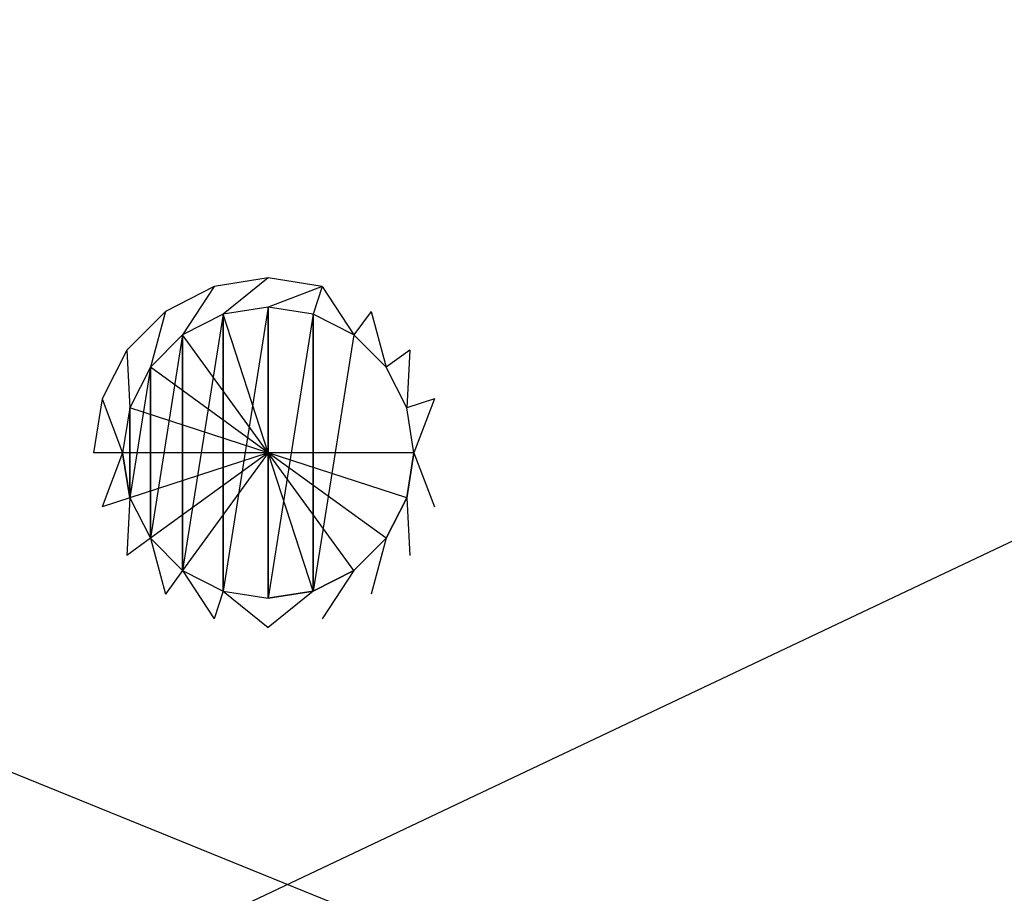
# Model space of a CAD drawing. Extents: x 0 to 1.9, y -0.9 to 0.
# Tile 3 of 6: x 0.89 to 1.14, y -0.45 to -0.23. Entities that reach past the tile are written whole.
import ezdxf

# ---------------------------------------------------------------- set-up
doc = ezdxf.new("R2010")
doc.units = 0
for name, color, linetype in [('L10_VERKLEIDUNG_BA199SUB2V_2___', 7, 'CONTINUOUS'), ('L12_VERTIEFUNG90___REPLACEMTFOR', 7, 'CONTINUOUS'), ('L13_ABLAUF75____REPLACEMTFOREMP', 7, 'CONTINUOUS'), ('L3_WANNENKORPUS_BA199SUB2V_2___', 7, 'CONTINUOUS')]:
    doc.layers.add(name, color=color, linetype=linetype)

msp = doc.modelspace()

# ---------------------------------------------------------------- linework, layer by layer
at = {"layer": 'L10_VERKLEIDUNG_BA199SUB2V_2___', "color": 8}
for points, invisible_edges in [([(1.9, 0), (0, -0.9), (0, 0), (1.9, 0)], 13), ([(0, -0.9), (1.9, 0), (1.9, -0.9), (0, -0.9)], 14)]:
    msp.add_3dface(points, dxfattribs=dict(at, invisible_edges=invisible_edges))
at = {"layer": 'L12_VERTIEFUNG90___REPLACEMTFOR', "color": 8}
for points, invisible_edges in [([(0.938412, -0.300859, 0.125), (0.95, -0.291524, 0.126), (0.936094, -0.293726, 0.126), (0.938412, -0.300859, 0.125)], 13), ([(0.95, -0.291524, 0.126), (0.938412, -0.300859, 0.125), (0.95, -0.299024, 0.125), (0.95, -0.291524, 0.126)], 14), ([(0.95, -0.299024, 0.125), (0.963906, -0.293726, 0.126), (0.95, -0.291524, 0.126), (0.95, -0.299024, 0.125)], 13), ([(0.927958, -0.306185, 0.125), (0.936094, -0.293726, 0.126), (0.92355, -0.300118, 0.126), (0.927958, -0.306185, 0.125)], 13), ([(0.936094, -0.293726, 0.126), (0.927958, -0.306185, 0.125), (0.938412, -0.300859, 0.125), (0.936094, -0.293726, 0.126)], 14), ([(0.963906, -0.293726, 0.126), (0.95, -0.299024, 0.125), (0.961588, -0.300859, 0.125), (0.963906, -0.293726, 0.126)], 14), ([(0.972042, -0.306185, 0.125), (0.963906, -0.293726, 0.126), (0.961588, -0.300859, 0.125), (0.972042, -0.306185, 0.125)], 13), ([(0.963906, -0.293726, 0.126), (0.972042, -0.306185, 0.125), (0.97645, -0.300118, 0.126), (0.963906, -0.293726, 0.126)], 14), ([(0.938412, -0.300859, 0.125), (0.938412, -0.372188, 0.125), (0.95, -0.299024, 0.125), (0.938412, -0.300859, 0.125)], 10), ([(0.95, -0.299024, 0.125), (0.938412, -0.372188, 0.125), (0.95, -0.374024, 0.125), (0.95, -0.299024, 0.125)], 13), ([(0.95, -0.299024, 0.125), (0.95, -0.374024, 0.125), (0.961588, -0.300859, 0.125), (0.95, -0.299024, 0.125)], 10), ([(0.919662, -0.314482, 0.125), (0.92355, -0.300118, 0.126), (0.913594, -0.310073, 0.126), (0.919662, -0.314482, 0.125)], 13), ([(0.92355, -0.300118, 0.126), (0.919662, -0.314482, 0.125), (0.927958, -0.306185, 0.125), (0.92355, -0.300118, 0.126)], 14), ([(0.927958, -0.306185, 0.125), (0.927958, -0.366862, 0.125), (0.938412, -0.300859, 0.125), (0.927958, -0.306185, 0.125)], 10), ([(0.938412, -0.300859, 0.125), (0.927958, -0.366862, 0.125), (0.938412, -0.372188, 0.125), (0.938412, -0.300859, 0.125)], 13), ([(0.961588, -0.300859, 0.125), (0.95, -0.374024, 0.125), (0.961588, -0.372188, 0.125), (0.961588, -0.300859, 0.125)], 13), ([(0.961588, -0.300859, 0.125), (0.961588, -0.372188, 0.125), (0.972042, -0.306185, 0.125), (0.961588, -0.300859, 0.125)], 10), ([(0.980338, -0.314482, 0.125), (0.97645, -0.300118, 0.126), (0.972042, -0.306185, 0.125), (0.980338, -0.314482, 0.125)], 13), ([(0.97645, -0.300118, 0.126), (0.980338, -0.314482, 0.125), (0.986406, -0.310073, 0.126), (0.97645, -0.300118, 0.126)], 14), ([(0.919662, -0.314482, 0.125), (0.919662, -0.358566, 0.125), (0.927958, -0.306185, 0.125), (0.919662, -0.314482, 0.125)], 10), ([(0.927958, -0.306185, 0.125), (0.919662, -0.358566, 0.125), (0.927958, -0.366862, 0.125), (0.927958, -0.306185, 0.125)], 13), ([(0.972042, -0.306185, 0.125), (0.961588, -0.372188, 0.125), (0.972042, -0.366862, 0.125), (0.972042, -0.306185, 0.125)], 15), ([(0.972042, -0.306185, 0.125), (0.972042, -0.366862, 0.125), (0.980338, -0.314482, 0.125), (0.972042, -0.306185, 0.125)], 15), ([(0.914335, -0.324935, 0.125), (0.913594, -0.310073, 0.126), (0.907202, -0.322618, 0.126), (0.914335, -0.324935, 0.125)], 13), ([(0.913594, -0.310073, 0.126), (0.914335, -0.324935, 0.125), (0.919662, -0.314482, 0.125), (0.913594, -0.310073, 0.126)], 14), ([(0.985665, -0.324935, 0.125), (0.986406, -0.310073, 0.126), (0.980338, -0.314482, 0.125), (0.985665, -0.324935, 0.125)], 13), ([(0.986406, -0.310073, 0.126), (0.985665, -0.324935, 0.125), (0.992798, -0.322618, 0.126), (0.986406, -0.310073, 0.126)], 14), ([(0.914335, -0.324935, 0.125), (0.914335, -0.348112, 0.125), (0.919662, -0.314482, 0.125), (0.914335, -0.324935, 0.125)], 10), ([(0.919662, -0.314482, 0.125), (0.914335, -0.348112, 0.125), (0.919662, -0.358566, 0.125), (0.919662, -0.314482, 0.125)], 13), ([(0.980338, -0.314482, 0.125), (0.972042, -0.366862, 0.125), (0.980338, -0.358566, 0.125), (0.980338, -0.314482, 0.125)], 15), ([(0.980338, -0.314482, 0.125), (0.980338, -0.358566, 0.125), (0.985665, -0.324935, 0.125), (0.980338, -0.314482, 0.125)], 15), ([(0.9125, -0.336524, 0.125), (0.907202, -0.322618, 0.126), (0.905, -0.336524, 0.126), (0.9125, -0.336524, 0.125)], 13), ([(0.907202, -0.322618, 0.126), (0.9125, -0.336524, 0.125), (0.914335, -0.324935, 0.125), (0.907202, -0.322618, 0.126)], 14), ([(0.9875, -0.336524, 0.125), (0.992798, -0.322618, 0.126), (0.985665, -0.324935, 0.125), (0.9875, -0.336524, 0.125)], 13), ([(0.992798, -0.322618, 0.126), (0.9875, -0.336524, 0.125), (0.995, -0.336524, 0.126), (0.992798, -0.322618, 0.126)], 14), ([(0.914335, -0.348112, 0.125), (0.914335, -0.324935, 0.125), (0.9125, -0.336524, 0.125), (0.914335, -0.348112, 0.125)], 13), ([(0.985665, -0.324935, 0.125), (0.980338, -0.358566, 0.125), (0.985665, -0.348112, 0.125), (0.985665, -0.324935, 0.125)], 15), ([(0.985665, -0.324935, 0.125), (0.985665, -0.348112, 0.125), (0.9875, -0.336524, 0.125), (0.985665, -0.324935, 0.125)], 15), ([(0.907202, -0.350429, 0.126), (0.9125, -0.336524, 0.125), (0.905, -0.336524, 0.126), (0.907202, -0.350429, 0.126)], 13), ([(0.9125, -0.336524, 0.125), (0.907202, -0.350429, 0.126), (0.914335, -0.348112, 0.125), (0.9125, -0.336524, 0.125)], 14), ([(0.992798, -0.350429, 0.126), (0.9875, -0.336524, 0.125), (0.985665, -0.348112, 0.125), (0.992798, -0.350429, 0.126)], 13), ([(0.9875, -0.336524, 0.125), (0.992798, -0.350429, 0.126), (0.995, -0.336524, 0.126), (0.9875, -0.336524, 0.125)], 14), ([(0.913594, -0.362974, 0.126), (0.914335, -0.348112, 0.125), (0.907202, -0.350429, 0.126), (0.913594, -0.362974, 0.126)], 13), ([(0.914335, -0.348112, 0.125), (0.913594, -0.362974, 0.126), (0.919662, -0.358566, 0.125), (0.914335, -0.348112, 0.125)], 14), ([(0.986406, -0.362974, 0.126), (0.985665, -0.348112, 0.125), (0.980338, -0.358566, 0.125), (0.986406, -0.362974, 0.126)], 13), ([(0.985665, -0.348112, 0.125), (0.986406, -0.362974, 0.126), (0.992798, -0.350429, 0.126), (0.985665, -0.348112, 0.125)], 14), ([(0.92355, -0.372929, 0.126), (0.919662, -0.358566, 0.125), (0.913594, -0.362974, 0.126), (0.92355, -0.372929, 0.126)], 13), ([(0.919662, -0.358566, 0.125), (0.92355, -0.372929, 0.126), (0.927958, -0.366862, 0.125), (0.919662, -0.358566, 0.125)], 14), ([(0.97645, -0.372929, 0.126), (0.980338, -0.358566, 0.125), (0.972042, -0.366862, 0.125), (0.97645, -0.372929, 0.126)], 13), ([(0.980338, -0.358566, 0.125), (0.97645, -0.372929, 0.126), (0.986406, -0.362974, 0.126), (0.980338, -0.358566, 0.125)], 14), ([(0.936094, -0.379321, 0.126), (0.927958, -0.366862, 0.125), (0.92355, -0.372929, 0.126), (0.936094, -0.379321, 0.126)], 13), ([(0.927958, -0.366862, 0.125), (0.936094, -0.379321, 0.126), (0.938412, -0.372188, 0.125), (0.927958, -0.366862, 0.125)], 14), ([(0.963906, -0.379321, 0.126), (0.972042, -0.366862, 0.125), (0.961588, -0.372188, 0.125), (0.963906, -0.379321, 0.126)], 13), ([(0.972042, -0.366862, 0.125), (0.963906, -0.379321, 0.126), (0.97645, -0.372929, 0.126), (0.972042, -0.366862, 0.125)], 14), ([(0.95, -0.381524, 0.126), (0.938412, -0.372188, 0.125), (0.936094, -0.379321, 0.126), (0.95, -0.381524, 0.126)], 13), ([(0.938412, -0.372188, 0.125), (0.95, -0.381524, 0.126), (0.95, -0.374024, 0.125), (0.938412, -0.372188, 0.125)], 14), ([(0.95, -0.381524, 0.126), (0.961588, -0.372188, 0.125), (0.95, -0.374024, 0.125), (0.95, -0.381524, 0.126)], 13), ([(0.961588, -0.372188, 0.125), (0.95, -0.381524, 0.126), (0.963906, -0.379321, 0.126), (0.961588, -0.372188, 0.125)], 14)]:
    msp.add_3dface(points, dxfattribs=dict(at, invisible_edges=invisible_edges))
at = {"layer": 'L13_ABLAUF75____REPLACEMTFOREMP', "color": 8}
for points, invisible_edges in [([(0.95, -0.336524, 0.127), (0.95, -0.299024, 0.126), (0.938412, -0.300859, 0.126), (0.95, -0.336524, 0.127)], 14), ([(0.938412, -0.300859, 0.125), (0.95, -0.299024, 0.126), (0.95, -0.299024, 0.125), (0.938412, -0.300859, 0.125)], 13), ([(0.95, -0.299024, 0.126), (0.938412, -0.300859, 0.125), (0.938412, -0.300859, 0.126), (0.95, -0.299024, 0.126)], 14), ([(0.938412, -0.372188, 0.125), (0.938412, -0.300859, 0.125), (0.95, -0.299024, 0.125), (0.938412, -0.372188, 0.125)], 10), ([(0.938412, -0.372188, 0.125), (0.95, -0.299024, 0.125), (0.95, -0.374024, 0.125), (0.938412, -0.372188, 0.125)], 13), ([(0.961588, -0.300859, 0.126), (0.95, -0.299024, 0.126), (0.95, -0.336524, 0.127), (0.961588, -0.300859, 0.126)], 14), ([(0.95, -0.299024, 0.126), (0.961588, -0.300859, 0.125), (0.95, -0.299024, 0.125), (0.95, -0.299024, 0.126)], 13), ([(0.961588, -0.300859, 0.125), (0.95, -0.299024, 0.126), (0.961588, -0.300859, 0.126), (0.961588, -0.300859, 0.125)], 14), ([(0.95, -0.374024, 0.125), (0.95, -0.299024, 0.125), (0.961588, -0.300859, 0.125), (0.95, -0.374024, 0.125)], 10), ([(0.95, -0.336524, 0.127), (0.938412, -0.300859, 0.126), (0.927958, -0.306185, 0.126), (0.95, -0.336524, 0.127)], 14), ([(0.927958, -0.306185, 0.125), (0.938412, -0.300859, 0.126), (0.938412, -0.300859, 0.125), (0.927958, -0.306185, 0.125)], 13), ([(0.938412, -0.300859, 0.126), (0.927958, -0.306185, 0.125), (0.927958, -0.306185, 0.126), (0.938412, -0.300859, 0.126)], 14), ([(0.927958, -0.366862, 0.125), (0.927958, -0.306185, 0.125), (0.938412, -0.300859, 0.125), (0.927958, -0.366862, 0.125)], 10), ([(0.927958, -0.366862, 0.125), (0.938412, -0.300859, 0.125), (0.938412, -0.372188, 0.125), (0.927958, -0.366862, 0.125)], 13), ([(0.972042, -0.306185, 0.126), (0.961588, -0.300859, 0.126), (0.95, -0.336524, 0.127), (0.972042, -0.306185, 0.126)], 14), ([(0.95, -0.374024, 0.125), (0.961588, -0.300859, 0.125), (0.961588, -0.372188, 0.125), (0.95, -0.374024, 0.125)], 13), ([(0.961588, -0.300859, 0.126), (0.972042, -0.306185, 0.125), (0.961588, -0.300859, 0.125), (0.961588, -0.300859, 0.126)], 13), ([(0.972042, -0.306185, 0.125), (0.961588, -0.300859, 0.126), (0.972042, -0.306185, 0.126), (0.972042, -0.306185, 0.125)], 14), ([(0.961588, -0.372188, 0.125), (0.961588, -0.300859, 0.125), (0.972042, -0.306185, 0.125), (0.961588, -0.372188, 0.125)], 10), ([(0.95, -0.336524, 0.127), (0.927958, -0.306185, 0.126), (0.919662, -0.314482, 0.126), (0.95, -0.336524, 0.127)], 14), ([(0.919662, -0.314482, 0.126), (0.927958, -0.306185, 0.125), (0.919662, -0.314482, 0.125), (0.919662, -0.314482, 0.126)], 13), ([(0.927958, -0.306185, 0.125), (0.919662, -0.314482, 0.126), (0.927958, -0.306185, 0.126), (0.927958, -0.306185, 0.125)], 14), ([(0.919662, -0.358566, 0.125), (0.919662, -0.314482, 0.125), (0.927958, -0.306185, 0.125), (0.919662, -0.358566, 0.125)], 10), ([(0.919662, -0.358566, 0.125), (0.927958, -0.306185, 0.125), (0.927958, -0.366862, 0.125), (0.919662, -0.358566, 0.125)], 13), ([(0.980338, -0.314482, 0.126), (0.972042, -0.306185, 0.126), (0.95, -0.336524, 0.127), (0.980338, -0.314482, 0.126)], 14), ([(0.961588, -0.372188, 0.125), (0.972042, -0.306185, 0.125), (0.972042, -0.366862, 0.125), (0.961588, -0.372188, 0.125)], 15), ([(0.972042, -0.306185, 0.126), (0.980338, -0.314482, 0.125), (0.972042, -0.306185, 0.125), (0.972042, -0.306185, 0.126)], 13), ([(0.980338, -0.314482, 0.125), (0.972042, -0.306185, 0.126), (0.980338, -0.314482, 0.126), (0.980338, -0.314482, 0.125)], 14), ([(0.972042, -0.366862, 0.125), (0.972042, -0.306185, 0.125), (0.980338, -0.314482, 0.125), (0.972042, -0.366862, 0.125)], 15), ([(0.95, -0.336524, 0.127), (0.919662, -0.314482, 0.126), (0.914335, -0.324935, 0.126), (0.95, -0.336524, 0.127)], 14), ([(0.914335, -0.324935, 0.126), (0.919662, -0.314482, 0.125), (0.914335, -0.324935, 0.125), (0.914335, -0.324935, 0.126)], 13), ([(0.919662, -0.314482, 0.125), (0.914335, -0.324935, 0.126), (0.919662, -0.314482, 0.126), (0.919662, -0.314482, 0.125)], 14), ([(0.914335, -0.348112, 0.125), (0.914335, -0.324935, 0.125), (0.919662, -0.314482, 0.125), (0.914335, -0.348112, 0.125)], 10), ([(0.914335, -0.348112, 0.125), (0.919662, -0.314482, 0.125), (0.919662, -0.358566, 0.125), (0.914335, -0.348112, 0.125)], 13), ([(0.985665, -0.324935, 0.126), (0.980338, -0.314482, 0.126), (0.95, -0.336524, 0.127), (0.985665, -0.324935, 0.126)], 14), ([(0.972042, -0.366862, 0.125), (0.980338, -0.314482, 0.125), (0.980338, -0.358566, 0.125), (0.972042, -0.366862, 0.125)], 15), ([(0.980338, -0.314482, 0.125), (0.985665, -0.324935, 0.126), (0.985665, -0.324935, 0.125), (0.980338, -0.314482, 0.125)], 13), ([(0.985665, -0.324935, 0.126), (0.980338, -0.314482, 0.125), (0.980338, -0.314482, 0.126), (0.985665, -0.324935, 0.126)], 14), ([(0.980338, -0.358566, 0.125), (0.980338, -0.314482, 0.125), (0.985665, -0.324935, 0.125), (0.980338, -0.358566, 0.125)], 15), ([(0.95, -0.336524, 0.127), (0.914335, -0.324935, 0.126), (0.9125, -0.336524, 0.126), (0.95, -0.336524, 0.127)], 14), ([(0.9125, -0.336524, 0.126), (0.914335, -0.324935, 0.125), (0.9125, -0.336524, 0.125), (0.9125, -0.336524, 0.126)], 13), ([(0.914335, -0.324935, 0.125), (0.9125, -0.336524, 0.126), (0.914335, -0.324935, 0.126), (0.914335, -0.324935, 0.125)], 14), ([(0.914335, -0.324935, 0.125), (0.914335, -0.348112, 0.125), (0.9125, -0.336524, 0.125), (0.914335, -0.324935, 0.125)], 13), ([(0.9875, -0.336524, 0.126), (0.985665, -0.324935, 0.126), (0.95, -0.336524, 0.127), (0.9875, -0.336524, 0.126)], 14), ([(0.980338, -0.358566, 0.125), (0.985665, -0.324935, 0.125), (0.985665, -0.348112, 0.125), (0.980338, -0.358566, 0.125)], 15), ([(0.985665, -0.324935, 0.125), (0.9875, -0.336524, 0.126), (0.9875, -0.336524, 0.125), (0.985665, -0.324935, 0.125)], 13), ([(0.9875, -0.336524, 0.126), (0.985665, -0.324935, 0.125), (0.985665, -0.324935, 0.126), (0.9875, -0.336524, 0.126)], 14), ([(0.985665, -0.348112, 0.125), (0.985665, -0.324935, 0.125), (0.9875, -0.336524, 0.125), (0.985665, -0.348112, 0.125)], 15), ([(0.95, -0.336524, 0.127), (0.9125, -0.336524, 0.126), (0.914335, -0.348112, 0.126), (0.95, -0.336524, 0.127)], 14), ([(0.914335, -0.348112, 0.126), (0.9125, -0.336524, 0.125), (0.914335, -0.348112, 0.125), (0.914335, -0.348112, 0.126)], 13), ([(0.9125, -0.336524, 0.125), (0.914335, -0.348112, 0.126), (0.9125, -0.336524, 0.126), (0.9125, -0.336524, 0.125)], 14), ([(0.95, -0.336524, 0.127), (0.914335, -0.348112, 0.126), (0.919662, -0.358566, 0.126), (0.95, -0.336524, 0.127)], 14), ([(0.95, -0.336524, 0.127), (0.919662, -0.358566, 0.126), (0.927958, -0.366862, 0.126), (0.95, -0.336524, 0.127)], 14), ([(0.95, -0.336524, 0.127), (0.927958, -0.366862, 0.126), (0.938412, -0.372188, 0.126), (0.95, -0.336524, 0.127)], 14), ([(0.95, -0.374024, 0.126), (0.95, -0.336524, 0.127), (0.938412, -0.372188, 0.126), (0.95, -0.374024, 0.126)], 14), ([(0.961588, -0.372188, 0.126), (0.95, -0.336524, 0.127), (0.95, -0.374024, 0.126), (0.961588, -0.372188, 0.126)], 14), ([(0.972042, -0.366862, 0.126), (0.95, -0.336524, 0.127), (0.961588, -0.372188, 0.126), (0.972042, -0.366862, 0.126)], 14), ([(0.980338, -0.358566, 0.126), (0.95, -0.336524, 0.127), (0.972042, -0.366862, 0.126), (0.980338, -0.358566, 0.126)], 14), ([(0.985665, -0.348112, 0.126), (0.95, -0.336524, 0.127), (0.980338, -0.358566, 0.126), (0.985665, -0.348112, 0.126)], 14), ([(0.9875, -0.336524, 0.126), (0.95, -0.336524, 0.127), (0.985665, -0.348112, 0.126), (0.9875, -0.336524, 0.126)], 14), ([(0.9875, -0.336524, 0.125), (0.985665, -0.348112, 0.126), (0.985665, -0.348112, 0.125), (0.9875, -0.336524, 0.125)], 13), ([(0.985665, -0.348112, 0.126), (0.9875, -0.336524, 0.125), (0.9875, -0.336524, 0.126), (0.985665, -0.348112, 0.126)], 14), ([(0.919662, -0.358566, 0.126), (0.914335, -0.348112, 0.125), (0.919662, -0.358566, 0.125), (0.919662, -0.358566, 0.126)], 13), ([(0.914335, -0.348112, 0.125), (0.919662, -0.358566, 0.126), (0.914335, -0.348112, 0.126), (0.914335, -0.348112, 0.125)], 14), ([(0.985665, -0.348112, 0.125), (0.980338, -0.358566, 0.126), (0.980338, -0.358566, 0.125), (0.985665, -0.348112, 0.125)], 13), ([(0.980338, -0.358566, 0.126), (0.985665, -0.348112, 0.125), (0.985665, -0.348112, 0.126), (0.980338, -0.358566, 0.126)], 14), ([(0.927958, -0.366862, 0.125), (0.919662, -0.358566, 0.126), (0.919662, -0.358566, 0.125), (0.927958, -0.366862, 0.125)], 13), ([(0.919662, -0.358566, 0.126), (0.927958, -0.366862, 0.125), (0.927958, -0.366862, 0.126), (0.919662, -0.358566, 0.126)], 14), ([(0.980338, -0.358566, 0.125), (0.972042, -0.366862, 0.126), (0.972042, -0.366862, 0.125), (0.980338, -0.358566, 0.125)], 13), ([(0.972042, -0.366862, 0.126), (0.980338, -0.358566, 0.125), (0.980338, -0.358566, 0.126), (0.972042, -0.366862, 0.126)], 14), ([(0.938412, -0.372188, 0.125), (0.927958, -0.366862, 0.126), (0.927958, -0.366862, 0.125), (0.938412, -0.372188, 0.125)], 13), ([(0.927958, -0.366862, 0.126), (0.938412, -0.372188, 0.125), (0.938412, -0.372188, 0.126), (0.927958, -0.366862, 0.126)], 14), ([(0.972042, -0.366862, 0.126), (0.961588, -0.372188, 0.125), (0.972042, -0.366862, 0.125), (0.972042, -0.366862, 0.126)], 13), ([(0.961588, -0.372188, 0.125), (0.972042, -0.366862, 0.126), (0.961588, -0.372188, 0.126), (0.961588, -0.372188, 0.125)], 14), ([(0.95, -0.374024, 0.125), (0.938412, -0.372188, 0.126), (0.938412, -0.372188, 0.125), (0.95, -0.374024, 0.125)], 13), ([(0.938412, -0.372188, 0.126), (0.95, -0.374024, 0.125), (0.95, -0.374024, 0.126), (0.938412, -0.372188, 0.126)], 14), ([(0.961588, -0.372188, 0.126), (0.95, -0.374024, 0.125), (0.961588, -0.372188, 0.125), (0.961588, -0.372188, 0.126)], 13), ([(0.95, -0.374024, 0.125), (0.961588, -0.372188, 0.126), (0.95, -0.374024, 0.126), (0.95, -0.374024, 0.125)], 14)]:
    msp.add_3dface(points, dxfattribs=dict(at, invisible_edges=invisible_edges))
at = {"layer": 'L3_WANNENKORPUS_BA199SUB2V_2___', "color": 8}
for points, invisible_edges in [([(0.35415, -0.204, 0.125), (0.35415, -0.736, 0.125), (1.66585, -0.736, 0.125), (0.35415, -0.204, 0.125)], 13), ([(0.35415, -0.204, 0.125), (1.66585, -0.736, 0.125), (1.66585, -0.204, 0.125), (0.35415, -0.204, 0.125)], 10)]:
    msp.add_3dface(points, dxfattribs=dict(at, invisible_edges=invisible_edges))

doc.saveas('drawing.dxf')
